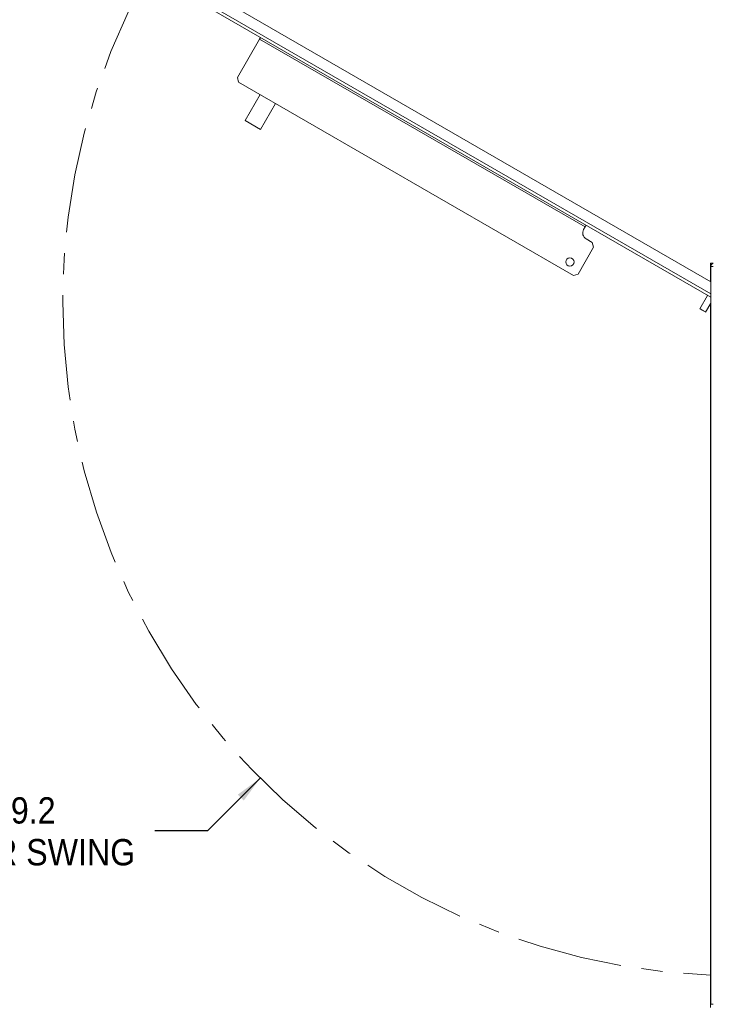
# Paper-space layout '2' of a CAD drawing. Header units: inches. Extents: x 1 to 109, y 1 to 85.
# Tile 22 of 70: x 68 to 85, y 13 to 36. Entities that reach past the tile are written whole.
import ezdxf

# ---------------------------------------------------------------- set-up
doc = ezdxf.new("R2010")
doc.units = ezdxf.units.IN
doc.header["$MEASUREMENT"] = 0
doc.linetypes.add('CENTERX2', pattern=[0.8, 0.5, -0.1, 0.1, -0.1])
doc.layers.add('FORMAT', color=7, linetype='Continuous')
doc.styles.add('SLDTEXTSTYLE0', font='GOTHIC.TTF', dxfattribs={"width": 0.913})
doc.dimstyles.new('SLDDIMSTYLE5', dxfattribs={"dimtxt": 0.625, "dimasz": 0.65, "dimexe": 0, "dimexo": 0.0625, "dimgap": 0.15625, "dimtad": 0, "dimtih": 1, "dimtoh": 1, "dimdec": 1, "dimlfac": 1.2, "dimrnd": 1e-09, "dimzin": 12, "dimdsep": 46, "dimtxsty": 'SLDTEXTSTYLE0', "dimsah": 1, "dimcen": 0, "dimadec": 0, "dimazin": 3, "dimtfac": 1, "dimtdec": 1, "dimtofl": 0, "dimtmove": 0, "dimatfit": 3, "dimfxl": 1, "dimfrac": 2, "dimtolj": 1, "dimtzin": 12, "dimarcsym": 0})

# ---------------------------------------------------------------- blocks, each defined once
blk = doc.blocks.new('_D_63')
at = {"layer": 'FORMAT', "color": 1, "ltscale": 5}
for p, q in [((73.864, 18.453), (72.615, 17.204)), ((72.615, 17.204), (71.365, 17.204))]:
    blk.add_line(p, q, dxfattribs=at)
blk.add_solid([(73.864, 18.453), (73.334, 18.064), (73.475, 17.922)], dxfattribs=at)
at = {"layer": 'FORMAT', "color": 1, "ltscale": 5, "char_height": 0.625, "attachment_point": 1, "style": 'SLDTEXTSTYLE0'}
for s, insert in [('19.2', (67.527, 18.002)), ('DOOR SWING', (65.814, 17.01))]:
    blk.add_mtext(s, dxfattribs=dict(at, insert=insert))

psp = doc.layouts.new('2')

# ---------------------------------------------------------------- linework, layer by layer
at = {"color": 8, "linetype": 'Continuous', "lineweight": 15, "ltscale": 5}
psp.add_line((71.2494, 37.6245), (84.5505, 29.9451), dxfattribs=at)
at = {"color": 7, "linetype": 'Continuous', "lineweight": 15, "ltscale": 5}
for p, q in [((71.4474, 37.8008), (84.5505, 30.2357)), ((84.5505, 29.8684), (71.2162, 37.5669)), ((73.8489, 35.9932), (73.3239, 35.0838)), ((81.5709, 31.5348), (73.8489, 35.9932)), ((73.3239, 35.0838), (73.3544, 34.97)), ((73.3544, 34.97), (81.2929, 30.3867)), ((73.5083, 34.0591), (73.8643, 34.6756)), ((73.8692, 33.8507), (74.2251, 34.4673)), ((73.8692, 33.8507), (73.5083, 34.0591)), ((81.5376, 31.4771), (81.5709, 31.5348)), ((81.7429, 31.1661), (81.5986, 31.2494)), ((81.7734, 31.0522), (81.7429, 31.1661)), ((81.4068, 30.4172), (81.7734, 31.0522)), ((84.5503, 30.6757), (84.6001, 30.6757)), ((84.5503, 30.6757), (84.5503, 30.2359)), ((84.6001, 30.6757), (84.6001, 30.6701)), ((84.6128, 30.6757), (84.6001, 30.6757)), ((81.2929, 30.3867), (81.4068, 30.4172)), ((84.5505, 13.088), (84.5505, 30.5968)), ((84.5505, 30.5968), (84.6128, 30.5968)), ((84.4749, 29.912), (84.2923, 29.5958)), ((84.4294, 29.5166), (84.5505, 29.7264)), ((84.5503, 13.6624), (84.5503, 29.7259)), ((84.5505, 13.6624), (84.5503, 13.6624)), ((84.5503, 13.6375), (84.5503, 13.6624)), ((84.5503, 13.6375), (84.5505, 13.6375)), ((84.5503, 13.6375), (84.5503, 13.6374)), ((84.5503, 13.6374), (84.5503, 13.0091)), ((84.5505, 13.6374), (84.5503, 13.6374)), ((84.6128, 13.088), (84.5505, 13.088))]:
    psp.add_line(p, q, dxfattribs=at)
at = {"color": 7, "linetype": 'Continuous', "lineweight": 15, "ltscale": 5, "flags": 128}
for points in [[(73.8489, 35.9932), (73.8534, 36.001), (73.8578, 36.0086), (73.8618, 36.0156), (73.8653, 36.0217), (73.8682, 36.0267), (73.8704, 36.0304), (73.8717, 36.0327), (73.8722, 36.0335)], [(81.5942, 31.5752), (81.5938, 31.5744), (81.5924, 31.5721), (81.5903, 31.5684), (81.5874, 31.5633), (81.5839, 31.5572), (81.5798, 31.5503), (81.5755, 31.5427), (81.5709, 31.5348)], [(84.4294, 29.5166), (84.4257, 29.5188), (84.415, 29.525), (84.3984, 29.5345), (84.3777, 29.5465), (84.3552, 29.5595), (84.3333, 29.5721), (84.3144, 29.583), (84.3006, 29.591), (84.2932, 29.5952), (84.2923, 29.5958)]]:
    psp.add_lwpolyline(points, dxfattribs=at)
at = {"color": 7, "linetype": 'Continuous', "lineweight": 15, "ltscale": 25}
psp.add_circle((81.2116, 30.704), 0.0987, dxfattribs=at)
for centre, radius, start, end in [((81.6819, 31.3938), 0.1667, 150, 240), ((84.6294, 30.5968), 0.0789, 102.19229, 180)]:
    psp.add_arc(centre, radius, start, end, dxfattribs=at)
at = {"layer": 'FORMAT', "color": 1, "linetype": 'CENTERX2', "lineweight": 0, "ltscale": 5}
psp.add_arc((85.1711, 29.7596), 15.9905, 150.77428, 267.77582, dxfattribs=at)

# ---------------------------------------------------------------- dimensions: what is measured, and where the dimension line sits
at = {"layer": 'FORMAT', "color": 1, "ltscale": 5}
dim = psp.add_radius_dim(center=(85.1711, 29.7596), mpoint=(73.8641, 18.4526), text='<>\\PDOOR SWING', dimstyle='SLDDIMSTYLE5', override={"dimpost": '<>'}, dxfattribs=at)
dim.commit()
dim.dimension.update_dxf_attribs({"geometry": '_D_63', "text_midpoint": (68.5894, 17.2035), "dimtype": 164})

doc.saveas('drawing.dxf')
